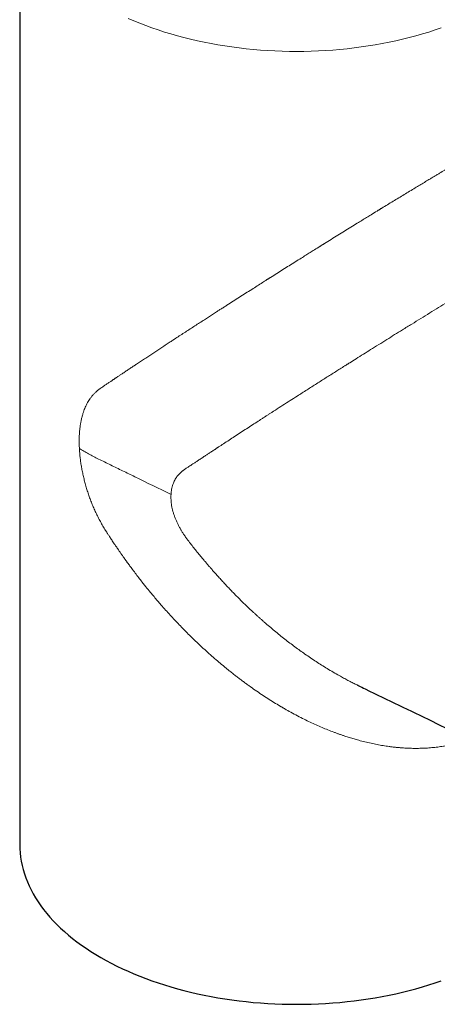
# Model space of a CAD drawing. Header units: millimetres. Extents: x 8 to 719, y 12 to 652.
# Tile 122 of 194: x 611 to 645, y 102 to 184. Entities that reach past the tile are written whole.
import ezdxf

# ---------------------------------------------------------------- set-up
doc = ezdxf.new("R2010")
doc.units = ezdxf.units.MM

msp = doc.modelspace()

# ---------------------------------------------------------------- linework, layer by layer
at = {"color": 7, "linetype": 'Continuous', "lineweight": 30}
for p, q in [((610.64, 194.669), (610.64, 115.464)), ((638.761, 128.683), (638.734, 128.696))]:
    msp.add_line(p, q, dxfattribs=at)
at = {"color": 252, "linetype": 'Continuous', "lineweight": 0, "flags": 128}
msp.add_lwpolyline([(645.657, 183.348), (645.14, 183.17), (644.614, 183), (644.082, 182.838), (643.541, 182.684), (642.995, 182.539), (642.441, 182.402), (641.882, 182.273), (641.317, 182.153), (640.747, 182.041), (640.172, 181.938), (639.593, 181.843), (639.009, 181.758), (638.422, 181.681), (637.831, 181.613), (637.238, 181.554), (636.642, 181.505), (636.044, 181.464), (635.444, 181.432), (634.843, 181.409), (634.242, 181.396), (633.64, 181.391), (633.038, 181.396), (632.436, 181.409), (631.835, 181.432), (631.236, 181.464), (630.638, 181.505), (630.042, 181.554), (629.448, 181.613), (628.858, 181.681), (628.27, 181.758), (627.687, 181.843), (627.107, 181.938), (626.532, 182.041), (625.962, 182.153), (625.397, 182.273), (624.838, 182.402), (624.285, 182.539), (623.738, 182.684), (623.198, 182.838), (622.665, 183), (622.14, 183.17), (621.622, 183.348), (621.113, 183.533), (620.612, 183.726), (620.121, 183.927), (619.638, 184.135)], dxfattribs=at)
at = {"color": 7, "linetype": 'Continuous', "lineweight": 30, "flags": 128}
msp.add_lwpolyline([(610.64, 115.464), (610.648, 115.117), (610.671, 114.769), (610.711, 114.422), (610.766, 114.076), (610.837, 113.731), (610.923, 113.387), (611.025, 113.045), (611.142, 112.704), (611.275, 112.365), (611.423, 112.028), (611.587, 111.693), (611.765, 111.361), (611.959, 111.032), (612.167, 110.706), (612.391, 110.383), (612.628, 110.064), (612.88, 109.748), (613.147, 109.436), (613.427, 109.129), (613.721, 108.825), (614.029, 108.527), (614.35, 108.233), (614.685, 107.944), (615.032, 107.66), (615.393, 107.381), (615.765, 107.108), (616.15, 106.841), (616.547, 106.58), (616.956, 106.324), (617.376, 106.075), (617.808, 105.833), (618.25, 105.597), (618.702, 105.368), (619.165, 105.146), (619.638, 104.93), (620.121, 104.722), (620.612, 104.522), (621.113, 104.329), (621.622, 104.143), (622.14, 103.965), (622.665, 103.796), (623.198, 103.634), (623.738, 103.48), (624.285, 103.334), (624.838, 103.197), (625.397, 103.068), (625.962, 102.948), (626.532, 102.836), (627.107, 102.733), (627.687, 102.639), (628.27, 102.553), (628.858, 102.477), (629.448, 102.409), (630.042, 102.35), (630.638, 102.3), (631.236, 102.259), (631.835, 102.227), (632.436, 102.205), (633.038, 102.191), (633.64, 102.187), (634.242, 102.191), (634.843, 102.205), (635.444, 102.227), (636.044, 102.259), (636.642, 102.3), (637.238, 102.35), (637.831, 102.409), (638.422, 102.477), (639.009, 102.553), (639.593, 102.639), (640.172, 102.733), (640.747, 102.836), (641.317, 102.948), (641.882, 103.068), (642.441, 103.197), (642.995, 103.334), (643.541, 103.48), (644.082, 103.634), (644.614, 103.796), (645.14, 103.965), (645.657, 104.143)], dxfattribs=at)
at = {"color": 252, "linetype": 'Continuous', "lineweight": 0}
for points, knots in [([(617.332, 153.375), (617.376, 153.405), (617.464, 153.465), (617.593, 153.552), (617.716, 153.635), (617.832, 153.714), (617.942, 153.789), (618.046, 153.859), (618.146, 153.926), (618.241, 153.99), (618.331, 154.051), (618.413, 154.106), (618.486, 154.156), (618.549, 154.198), (618.602, 154.234), (618.646, 154.264), (618.68, 154.287), (618.704, 154.303), (618.717, 154.312), (618.726, 154.317), (618.73, 154.32), (618.734, 154.323), (618.742, 154.328), (618.813, 154.376), (618.945, 154.465), (619.166, 154.613), (619.416, 154.78), (619.694, 154.966), (619.903, 155.105), (620.042, 155.198), (620.112, 155.245), (620.183, 155.292), (620.258, 155.342), (620.421, 155.45), (620.674, 155.618), (621.014, 155.843), (621.354, 156.068), (621.69, 156.29), (622.022, 156.509), (622.361, 156.732), (622.705, 156.958), (623.042, 157.179), (623.272, 157.329), (623.396, 157.41), (623.429, 157.432), (623.463, 157.454), (623.496, 157.476), (623.53, 157.498), (623.563, 157.52), (623.718, 157.621), (623.995, 157.802), (624.395, 158.062), (624.794, 158.321), (625.19, 158.579), (625.583, 158.834), (625.959, 159.077), (626.316, 159.308), (626.655, 159.526), (626.918, 159.696), (627.106, 159.817), (627.218, 159.889), (627.336, 159.965), (627.46, 160.044), (627.59, 160.128), (627.721, 160.212), (627.98, 160.378), (628.367, 160.626), (628.882, 160.956), (629.395, 161.284), (629.883, 161.595), (630.348, 161.891), (630.772, 162.161), (631.066, 162.347), (631.228, 162.45), (631.278, 162.482), (631.328, 162.513), (631.378, 162.545), (631.428, 162.577), (631.633, 162.706), (631.99, 162.932), (632.503, 163.256), (633.013, 163.577), (633.519, 163.896), (633.978, 164.185), (634.39, 164.443), (634.754, 164.671), (635.154, 164.921), (635.455, 165.109), (635.654, 165.234), (635.716, 165.272), (635.778, 165.311), (635.84, 165.349), (635.901, 165.387), (636.125, 165.527), (636.511, 165.767), (637.059, 166.108), (637.602, 166.444), (638.14, 166.777), (638.626, 167.078), (639.061, 167.346), (639.445, 167.582), (639.866, 167.841), (640.18, 168.034), (640.39, 168.162), (640.454, 168.202), (640.519, 168.241), (640.583, 168.281), (640.647, 168.32), (640.848, 168.443), (641.183, 168.648), (641.652, 168.934), (642.116, 169.216), (642.574, 169.495), (643.027, 169.769), (643.457, 170.029), (643.865, 170.275), (644.249, 170.507), (644.546, 170.685), (644.757, 170.812), (644.883, 170.888), (645.009, 170.963), (645.134, 171.038), (645.259, 171.113), (645.383, 171.187), (645.615, 171.326), (645.953, 171.527), (646.392, 171.789), (646.825, 172.046), (647.251, 172.298), (647.669, 172.544), (648.071, 172.781), (648.458, 173.008), (648.831, 173.226), (649.196, 173.439), (649.554, 173.647), (649.787, 173.781), (649.903, 173.848)], [0, 0, 0, 0, 0.006219, 0.012115, 0.01769, 0.022942, 0.027871, 0.032479, 0.036764, 0.041105, 0.045056, 0.048618, 0.051789, 0.05457, 0.056814, 0.058718, 0.060283, 0.061129, 0.061828, 0.062017, 0.062191, 0.062351, 0.062496, 0.063283, 0.071424, 0.079408, 0.091207, 0.102646, 0.113727, 0.116592, 0.119432, 0.122248, 0.125046, 0.128454, 0.141662, 0.155006, 0.168045, 0.180778, 0.193207, 0.20533, 0.218313, 0.230926, 0.241721, 0.242915, 0.244105, 0.245292, 0.246475, 0.247655, 0.24883, 0.250003, 0.264071, 0.277905, 0.291505, 0.304871, 0.318003, 0.330901, 0.342059, 0.353036, 0.363833, 0.367428, 0.371003, 0.374557, 0.378634, 0.38277, 0.386889, 0.390989, 0.40712, 0.422967, 0.438531, 0.453813, 0.467029, 0.480029, 0.491289, 0.492752, 0.494211, 0.495667, 0.497121, 0.498572, 0.50002, 0.51487, 0.529501, 0.543916, 0.558115, 0.572101, 0.582222, 0.592229, 0.602124, 0.615014, 0.616687, 0.618357, 0.620024, 0.621688, 0.623348, 0.625005, 0.639829, 0.654438, 0.668834, 0.683021, 0.697002, 0.707126, 0.717143, 0.727055, 0.739978, 0.741657, 0.743333, 0.745007, 0.746677, 0.748344, 0.750008, 0.762264, 0.774387, 0.786381, 0.79825, 0.809997, 0.821627, 0.831767, 0.841824, 0.851798, 0.85514, 0.858472, 0.861796, 0.865111, 0.868418, 0.871716, 0.875006, 0.886955, 0.898826, 0.910626, 0.922362, 0.93404, 0.945668, 0.95659, 0.967479, 0.978339, 0.989178, 1, 1, 1, 1]), ([(650.74, 163.31), (650.69, 163.28), (650.448, 163.136), (650.005, 162.871), (649.412, 162.514), (648.92, 162.217), (648.534, 161.984), (648.257, 161.817), (647.978, 161.648), (647.698, 161.478), (647.415, 161.306), (647.131, 161.133), (646.707, 160.876), (646.139, 160.529), (645.423, 160.092), (644.693, 159.645), (643.95, 159.188), (643.195, 158.723), (642.47, 158.274), (641.777, 157.845), (641.118, 157.434), (640.451, 157.019), (639.807, 156.615), (639.184, 156.225), (638.608, 155.863), (638.209, 155.612), (637.987, 155.471), (637.917, 155.427), (637.847, 155.383), (637.777, 155.339), (637.707, 155.295), (637.403, 155.104), (636.862, 154.762), (636.083, 154.269), (635.293, 153.767), (634.492, 153.257), (633.757, 152.788), (633.087, 152.359), (632.484, 151.971), (632.015, 151.669), (631.679, 151.452), (631.474, 151.32), (631.268, 151.187), (631.063, 151.055), (630.857, 150.922), (630.652, 150.788), (630.355, 150.596), (629.965, 150.344), (629.479, 150.028), (628.982, 149.705), (628.496, 149.388), (628.023, 149.079), (627.582, 148.79), (627.276, 148.589), (627.105, 148.476), (627.051, 148.44), (626.997, 148.405), (626.943, 148.369), (626.889, 148.333), (626.767, 148.253), (626.585, 148.133), (626.352, 147.979), (626.161, 147.852), (626.008, 147.751), (625.893, 147.675), (625.807, 147.619), (625.755, 147.585), (625.733, 147.57), (625.723, 147.564), (625.719, 147.561), (625.717, 147.56), (625.716, 147.56), (625.716, 147.559), (625.63, 147.503), (625.467, 147.396), (625.236, 147.244), (625.031, 147.108), (624.85, 146.988), (624.701, 146.888), (624.579, 146.806), (624.483, 146.741), (624.402, 146.687), (624.338, 146.643), (624.288, 146.609), (624.261, 146.59), (624.249, 146.582)], [0, 0, 0, 0, 0.005091, 0.024569, 0.044245, 0.064137, 0.073142, 0.082194, 0.091296, 0.100448, 0.109652, 0.118908, 0.128218, 0.151019, 0.174313, 0.198115, 0.222441, 0.247302, 0.272713, 0.294492, 0.316674, 0.339264, 0.36227, 0.382863, 0.403785, 0.422472, 0.424938, 0.427409, 0.429884, 0.432364, 0.434848, 0.437337, 0.464749, 0.493026, 0.522173, 0.552196, 0.583097, 0.60632, 0.63002, 0.654197, 0.662446, 0.67075, 0.679108, 0.68752, 0.695987, 0.704509, 0.713085, 0.733023, 0.753735, 0.77522, 0.797479, 0.817706, 0.838533, 0.857357, 0.859856, 0.862363, 0.864879, 0.867402, 0.869933, 0.872472, 0.884503, 0.895597, 0.905754, 0.911944, 0.917726, 0.922477, 0.924467, 0.925323, 0.925696, 0.925859, 0.925931, 0.925963, 0.925977, 0.925988, 0.938562, 0.949987, 0.960262, 0.969387, 0.977363, 0.983131, 0.988101, 0.992273, 0.995647, 0.998222, 1, 1, 1, 1]), ([(615.597, 148.378), (615.592, 148.493), (615.581, 148.721), (615.579, 149.055), (615.586, 149.382), (615.604, 149.701), (615.633, 150.012), (615.672, 150.312), (615.72, 150.601), (615.78, 150.881), (615.849, 151.151), (615.925, 151.396), (616.005, 151.619), (616.087, 151.819), (616.176, 152.012), (616.273, 152.196), (616.378, 152.372), (616.498, 152.553), (616.635, 152.734), (616.792, 152.914), (616.96, 153.081), (617.139, 153.236), (617.267, 153.329), (617.332, 153.375)], [0, 0, 0, 0, 0.049839, 0.099627, 0.149452, 0.199398, 0.249552, 0.299211, 0.348805, 0.398418, 0.44813, 0.498023, 0.539667, 0.581222, 0.622732, 0.664246, 0.70581, 0.747471, 0.798084, 0.848558, 0.89898, 0.949432, 1, 1, 1, 1]), ([(617.777, 141.568), (617.702, 141.69), (617.552, 141.932), (617.342, 142.304), (617.144, 142.68), (616.96, 143.059), (616.788, 143.439), (616.629, 143.82), (616.482, 144.202), (616.347, 144.586), (616.221, 144.975), (616.106, 145.365), (616.002, 145.757), (615.91, 146.147), (615.829, 146.534), (615.759, 146.917), (615.701, 147.293), (615.655, 147.661), (615.619, 148.024), (615.604, 148.26), (615.597, 148.378)], [0, 0, 0, 0, 0.0567171, 0.1130253, 0.1690215, 0.2248043, 0.2804734, 0.3351349, 0.3898785, 0.444799, 0.4999902, 0.5560628, 0.6120118, 0.6679381, 0.7239424, 0.7801553, 0.8352569, 0.8902004, 0.9450824, 1, 1, 1, 1]), ([(617.184, 147.508), (617.045, 147.577), (616.767, 147.715), (616.365, 147.93), (615.973, 148.15), (615.722, 148.302), (615.597, 148.378)], [0, 0, 0, 0, 0.249995, 0.5, 0.750001, 1, 1, 1, 1]), ([(623.206, 144.571), (622.202, 145.06), (620.862, 145.711), (619.19, 146.528), (618.187, 147.018), (617.518, 147.344), (617.184, 147.508)], [0, 0, 0, 0, 0.5, 0.666666, 0.833331, 1, 1, 1, 1]), ([(624.249, 146.582), (624.227, 146.567), (624.186, 146.538), (624.125, 146.493), (624.067, 146.447), (624.01, 146.397), (623.954, 146.345), (623.9, 146.29), (623.848, 146.233), (623.778, 146.152), (623.695, 146.045), (623.604, 145.907), (623.516, 145.753), (623.436, 145.584), (623.364, 145.398), (623.305, 145.203), (623.258, 145), (623.224, 144.789), (623.212, 144.643), (623.206, 144.571)], [0, 0, 0, 0, 0.03733, 0.069908, 0.104809, 0.139871, 0.174705, 0.209733, 0.244974, 0.280125, 0.353502, 0.426745, 0.500028, 0.58339, 0.666628, 0.750003, 0.83352, 0.916764, 1, 1, 1, 1]), ([(624.61, 140.759), (624.59, 140.786), (624.551, 140.837), (624.496, 140.91), (624.446, 140.98), (624.396, 141.049), (624.345, 141.123), (624.294, 141.197), (624.216, 141.316), (624.112, 141.48), (623.982, 141.7), (623.856, 141.932), (623.735, 142.175), (623.625, 142.42), (623.527, 142.666), (623.44, 142.912), (623.367, 143.158), (623.306, 143.401), (623.259, 143.643), (623.224, 143.882), (623.204, 144.117), (623.197, 144.347), (623.203, 144.496), (623.206, 144.571)], [0, 0, 0, 0, 0.022535, 0.042682, 0.060445, 0.079703, 0.099646, 0.119893, 0.140002, 0.194973, 0.250012, 0.312704, 0.37514, 0.437509, 0.500004, 0.562809, 0.625279, 0.687611, 0.750003, 0.812737, 0.87518, 0.937534, 1, 1, 1, 1]), ([(648.031, 124.206), (647.927, 124.17), (647.711, 124.093), (647.377, 123.99), (647.031, 123.893), (646.751, 123.824), (646.54, 123.776), (646.4, 123.746), (646.259, 123.717), (646.117, 123.69), (645.975, 123.664), (645.722, 123.621), (645.356, 123.568), (644.873, 123.516), (644.382, 123.48), (643.882, 123.46), (643.421, 123.458), (643, 123.467), (642.619, 123.485), (642.321, 123.506), (642.106, 123.524), (641.976, 123.537), (641.845, 123.55), (641.714, 123.564), (641.582, 123.58), (641.45, 123.596), (641.197, 123.629), (640.823, 123.686), (640.323, 123.774), (639.818, 123.878), (639.308, 123.997), (638.838, 124.119), (638.411, 124.24), (638.026, 124.356), (637.731, 124.451), (637.526, 124.52), (637.411, 124.559), (637.296, 124.599), (637.181, 124.639), (637.066, 124.68), (636.95, 124.722), (636.835, 124.765), (636.596, 124.855), (636.234, 124.996), (635.746, 125.197), (635.255, 125.412), (634.759, 125.641), (634.243, 125.891), (633.706, 126.165), (633.171, 126.453), (632.8, 126.661), (632.593, 126.78), (632.528, 126.818), (632.463, 126.856), (632.398, 126.894), (632.333, 126.932), (632.119, 127.058), (631.755, 127.279), (631.24, 127.603), (630.721, 127.943), (630.198, 128.3), (629.763, 128.608), (629.415, 128.861), (629.154, 129.054), (628.892, 129.25), (628.63, 129.451), (628.367, 129.656), (628.115, 129.856), (627.874, 130.051), (627.566, 130.303), (627.178, 130.628), (626.711, 131.031), (626.24, 131.45), (625.784, 131.867), (625.345, 132.281), (624.94, 132.673), (624.659, 132.95), (624.502, 133.107), (624.453, 133.157), (624.404, 133.206), (624.355, 133.256), (624.306, 133.306), (624.151, 133.464), (623.887, 133.736), (623.516, 134.129), (623.138, 134.537), (622.755, 134.96), (622.403, 135.36), (622.082, 135.732), (621.792, 136.073), (621.468, 136.462), (621.228, 136.757), (621.07, 136.954), (621.027, 137.008), (620.983, 137.063), (620.939, 137.118), (620.895, 137.174), (620.851, 137.229), (620.727, 137.387), (620.52, 137.651), (620.232, 138.028), (619.974, 138.372), (619.746, 138.681), (619.601, 138.88), (619.506, 139.012), (619.461, 139.073), (619.416, 139.136), (619.372, 139.198), (619.327, 139.261), (619.282, 139.324), (619.209, 139.427), (619.106, 139.573), (618.972, 139.765), (618.818, 139.988), (618.681, 140.19), (618.587, 140.329), (618.552, 140.381), (618.542, 140.396), (618.532, 140.41), (618.523, 140.425), (618.513, 140.439), (618.503, 140.454), (618.459, 140.519), (618.384, 140.632), (618.282, 140.786), (618.19, 140.927), (618.107, 141.054), (618.033, 141.167), (617.97, 141.266), (617.915, 141.351), (617.87, 141.422), (617.836, 141.475), (617.811, 141.514), (617.795, 141.539), (617.784, 141.556), (617.779, 141.565), (617.777, 141.568)], [0, 0, 0, 0, 0.0101507, 0.0210893, 0.0320601, 0.0430662, 0.0474004, 0.0517406, 0.0560871, 0.0604401, 0.0647996, 0.0691659, 0.0835748, 0.0980924, 0.1127249, 0.1274779, 0.1423572, 0.1533524, 0.1644205, 0.1755638, 0.1793335, 0.1831119, 0.1868993, 0.1906957, 0.1945011, 0.1983157, 0.2021394, 0.216363, 0.2307478, 0.2452973, 0.260015, 0.2749041, 0.2859337, 0.2970585, 0.3082796, 0.3116044, 0.3149377, 0.3182795, 0.3216299, 0.3249888, 0.3283564, 0.3317326, 0.3351174, 0.349242, 0.3635561, 0.3780615, 0.3927599, 0.4076531, 0.4242625, 0.4411115, 0.4561386, 0.4581204, 0.4601055, 0.4620938, 0.4640853, 0.46608, 0.468078, 0.4838, 0.4997951, 0.5160646, 0.5326097, 0.5494315, 0.5577939, 0.5662234, 0.5747201, 0.5832842, 0.5919157, 0.6006147, 0.6082612, 0.6159248, 0.6314885, 0.6473683, 0.6635646, 0.680078, 0.6948723, 0.7099128, 0.7233522, 0.7251263, 0.7269036, 0.7286842, 0.7304681, 0.7322553, 0.7340458, 0.7474412, 0.7612141, 0.7753648, 0.7898932, 0.8047996, 0.8159713, 0.8273463, 0.8389247, 0.8545196, 0.8562922, 0.8580693, 0.8598508, 0.8616368, 0.8634273, 0.8652222, 0.8670216, 0.8787117, 0.8907328, 0.903085, 0.9114189, 0.919897, 0.9218201, 0.9237504, 0.925688, 0.9276329, 0.9295851, 0.9315445, 0.9335112, 0.9391988, 0.9451242, 0.9512873, 0.9597865, 0.9636574, 0.9640969, 0.9645374, 0.9649789, 0.9654215, 0.965865, 0.9663095, 0.9667551, 0.9718765, 0.9765704, 0.9808369, 0.9846759, 0.9880875, 0.9910716, 0.9936283, 0.9957575, 0.9974593, 0.9984551, 0.9992105, 0.9997255, 1, 1, 1, 1]), ([(638.734, 128.696), (638.633, 128.743), (638.473, 128.819), (638.256, 128.93), (638.078, 129.021), (637.9, 129.114), (637.721, 129.209), (637.541, 129.306), (637.361, 129.404), (637.073, 129.565), (636.677, 129.792), (636.034, 130.176), (635.25, 130.671), (634.358, 131.275), (633.491, 131.9), (632.648, 132.542), (631.8, 133.227), (631.175, 133.759), (630.768, 134.117), (630.579, 134.285), (630.389, 134.457), (630.198, 134.631), (630.006, 134.808), (629.724, 135.071), (629.352, 135.426), (628.967, 135.803), (628.656, 136.115), (628.417, 136.357), (628.178, 136.604), (627.938, 136.855), (627.684, 137.125), (627.417, 137.413), (627.147, 137.71), (626.896, 137.991), (626.67, 138.247), (626.469, 138.478), (626.293, 138.683), (626.122, 138.883), (625.939, 139.099), (625.614, 139.487), (625.163, 140.041), (624.794, 140.52), (624.61, 140.759)], [0, 0, 0, 0, 0.018544, 0.029486, 0.040497, 0.051577, 0.062727, 0.073945, 0.085234, 0.096591, 0.128185, 0.160309, 0.218996, 0.279395, 0.33478, 0.391546, 0.449702, 0.509253, 0.522556, 0.535991, 0.549558, 0.563256, 0.577086, 0.591048, 0.62448, 0.658645, 0.676359, 0.694263, 0.712359, 0.730646, 0.749124, 0.77099, 0.792636, 0.812419, 0.830338, 0.846395, 0.860589, 0.872921, 0.887748, 0.905066, 0.9526, 1, 1, 1, 1])]:
    msp.add_open_spline(points, degree=3, knots=knots, dxfattribs=at)
at = {"color": 7, "linetype": 'Continuous', "lineweight": 30}
msp.add_open_spline([(638.759, 128.68), (638.955, 128.585), (640.076, 128.04), (642.125, 127.049), (644.907, 125.706), (647.691, 124.369), (649.907, 123.307), (651.195, 122.692), (651.555, 122.521)], degree=3, knots=[0, 0, 0, 0, 0.045884, 0.263385, 0.480885, 0.698386, 0.915888, 1, 1, 1, 1], dxfattribs=at)

doc.saveas('drawing.dxf')
